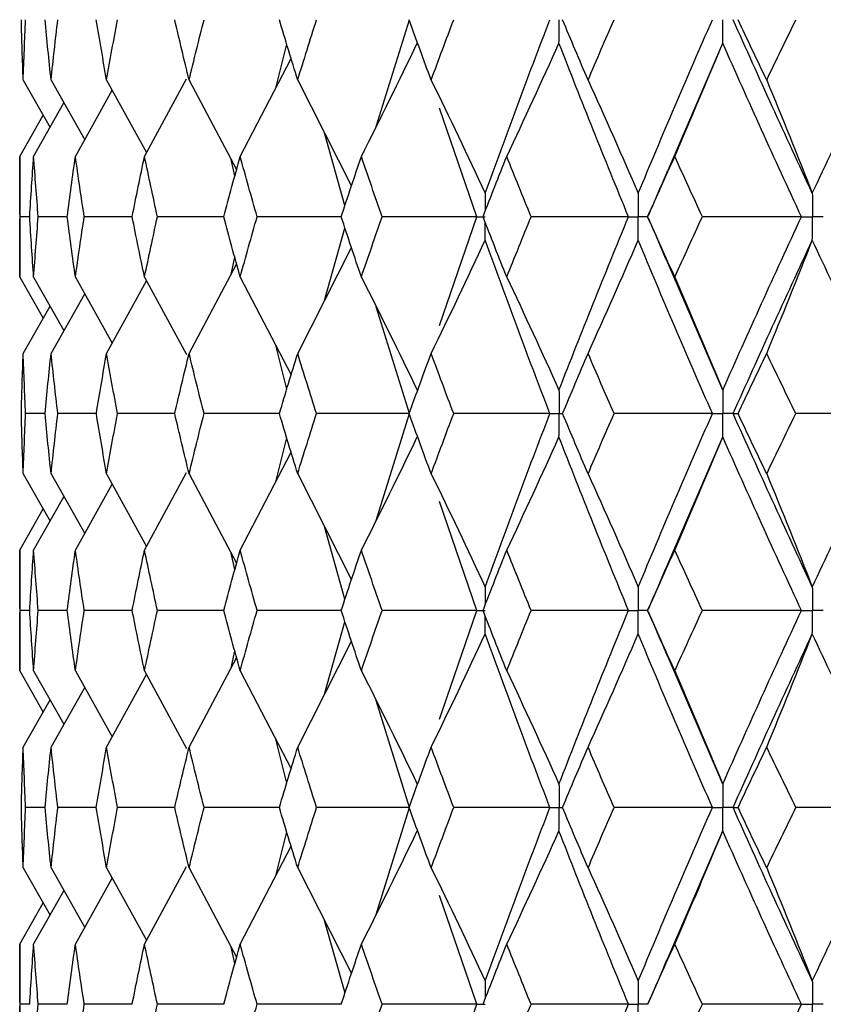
# Paper-space layout '_Left' of a CAD drawing. Header units: millimetres. Extents: x -310 to 25, y -1 to 320.
# Tile 25 of 51: x -19.75 to -13.53, y 40.03 to 47.65. Entities that reach past the tile are written whole.
import ezdxf

# ---------------------------------------------------------------- set-up
doc = ezdxf.new("R2010")
doc.units = ezdxf.units.MM

psp = doc.layouts.new('_Left')

# ---------------------------------------------------------------- linework, layer by layer
at = {"color": 7, "linetype": 'Continuous', "lineweight": 25}
for p, q in [((-16.99, 46.8232), (-16.7307, 47.6507)), ((-17.7671, 47.1212), (-17.6817, 47.4617)), ((-14.737, 46.4672), (-14.3057, 47.4693)), ((-18.0425, 46.5921), (-17.6479, 47.3501)), ((-19.7229, 47.1831), (-19.5145, 46.8168)), ((-19.5068, 47.1831), (-19.2467, 46.7208)), ((-19.077, 47.1831), (-18.7677, 46.621)), ((-18.7834, 46.5921), (-18.4579, 47.1927)), ((-18.4382, 47.1831), (-18.0699, 46.4908)), ((-17.5974, 47.1831), (-17.1807, 46.3624)), ((-19.3184, 46.5921), (-19.0333, 47.1036)), ((-19.6418, 46.5921), (-19.4072, 47.0061)), ((-19.75, 46.5921), (-19.5682, 46.9112)), ((-16.2095, 46.1244), (-16.4985, 46.9663)), ((-17.2309, 46.2122), (-17.3894, 46.7734)), ((-19.75, 46.5921), (-19.75, 45.6572)), ((-18.0834, 46.4411), (-18.1112, 46.5683)), ((-19.6724, 46.1245), (-19.7475, 46.1245)), ((-19.3818, 46.1245), (-19.6062, 46.1245)), ((-18.8788, 46.1245), (-19.2501, 46.1245)), ((-18.1691, 46.1245), (-18.6831, 46.1245)), ((-17.2602, 46.1244), (-17.9113, 46.1245)), ((-16.499, 45.282), (-16.2095, 46.1244)), ((-14.8864, 46.1245), (-14.8872, 46.1245)), ((-17.3897, 45.4751), (-17.2309, 46.0368)), ((-17.5974, 45.0662), (-17.1807, 45.8866)), ((-18.4382, 45.0662), (-18.0699, 45.7583)), ((-18.1113, 45.6805), (-18.0834, 45.8081)), ((-14.3057, 44.7811), (-14.738, 45.7845)), ((-19.75, 45.6572), (-19.568, 45.3383)), ((-19.6418, 45.6572), (-19.407, 45.2435)), ((-19.3184, 45.6572), (-19.0331, 45.146)), ((-19.077, 45.0662), (-18.7676, 45.6282)), ((-18.7834, 45.6572), (-18.4576, 45.0568)), ((-18.0425, 45.6572), (-17.6478, 44.8999)), ((-19.5068, 45.0662), (-19.2466, 45.5285)), ((-19.7229, 45.0662), (-19.5144, 45.4326)), ((-16.7308, 44.6), (-16.9901, 45.4267)), ((-17.6816, 44.7883), (-17.7672, 45.1289)), ((-19.5538, 44.6), (-19.7038, 44.6)), ((-19.1565, 44.6), (-19.4549, 44.6)), ((-18.5492, 44.6), (-18.9927, 44.6)), ((-17.7387, 44.6), (-18.3225, 44.6)), ((-16.9901, 43.7733), (-16.7308, 44.6)), ((-17.7672, 44.0711), (-17.6816, 44.4117)), ((-14.738, 43.4155), (-14.3057, 44.4189)), ((-18.0425, 43.5428), (-17.6478, 44.3001)), ((-19.7229, 44.1338), (-19.5144, 43.7674)), ((-19.5068, 44.1338), (-19.2466, 43.6715)), ((-19.077, 44.1338), (-18.7676, 43.5718)), ((-18.7834, 43.5428), (-18.4576, 44.1432)), ((-18.4382, 44.1338), (-18.0699, 43.4417)), ((-17.5974, 44.1338), (-17.1807, 43.3134)), ((-19.3184, 43.5428), (-19.0331, 44.054)), ((-19.6418, 43.5428), (-19.407, 43.9565)), ((-19.75, 43.5428), (-19.568, 43.8617)), ((-16.2095, 43.0756), (-16.499, 43.918)), ((-17.2309, 43.1632), (-17.3897, 43.7249)), ((-19.75, 43.5428), (-19.75, 42.6079)), ((-18.0834, 43.3919), (-18.1113, 43.5195)), ((-19.6724, 43.0755), (-19.7475, 43.0755)), ((-19.3817, 43.0755), (-19.6062, 43.0755)), ((-18.8786, 43.0755), (-19.2501, 43.0755)), ((-18.1686, 43.0755), (-18.6831, 43.0755)), ((-17.2595, 43.0755), (-17.9113, 43.0755)), ((-16.4985, 42.2337), (-16.2095, 43.0756)), ((-14.8864, 43.0755), (-14.8872, 43.0755)), ((-17.3894, 42.4266), (-17.2309, 42.9878)), ((-17.5974, 42.0169), (-17.1807, 42.8376)), ((-18.4382, 42.0169), (-18.0699, 42.7092)), ((-18.1112, 42.6317), (-18.0834, 42.7589)), ((-14.3057, 41.7307), (-14.737, 42.7328)), ((-19.75, 42.6079), (-19.5682, 42.2888)), ((-19.6418, 42.6079), (-19.4072, 42.1939)), ((-19.3184, 42.6079), (-19.0333, 42.0964)), ((-19.077, 42.0169), (-18.7677, 42.579)), ((-18.7834, 42.6079), (-18.4579, 42.0073)), ((-18.0425, 42.6079), (-17.6479, 41.8499)), ((-19.5068, 42.0169), (-19.2467, 42.4792)), ((-19.7229, 42.0169), (-19.5145, 42.3832)), ((-16.7307, 41.5493), (-16.99, 42.3768)), ((-17.6817, 41.7383), (-17.7671, 42.0788)), ((-19.5539, 41.5494), (-19.7038, 41.5494)), ((-19.1566, 41.5493), (-19.4548, 41.5494)), ((-18.5494, 41.5493), (-18.9926, 41.5494)), ((-17.7389, 41.5493), (-18.3223, 41.5494)), ((-16.9907, 40.7208), (-16.7307, 41.5493)), ((-17.7674, 41.0195), (-17.6817, 41.3606)), ((-14.7414, 40.3571), (-14.3057, 41.3679)), ((-18.0425, 40.4913), (-17.6479, 41.249)), ((-19.7229, 41.0824), (-19.5143, 40.7162)), ((-19.5068, 41.0824), (-19.2464, 40.6204)), ((-19.077, 41.0824), (-18.7674, 40.5207)), ((-18.7834, 40.4913), (-18.4577, 41.0919)), ((-18.4382, 41.0824), (-18.0698, 40.3908)), ((-17.5974, 41.0824), (-17.1806, 40.2626)), ((-19.3184, 40.4913), (-19.0332, 41.0028)), ((-19.6418, 40.4913), (-19.407, 40.9053)), ((-19.75, 40.4913), (-19.568, 40.8105)), ((-16.2096, 40.0253), (-16.4995, 40.8687)), ((-17.2308, 40.1125), (-17.3895, 40.6735)), ((-19.75, 40.4913), (-19.75, 39.5588)), ((-18.0833, 40.341), (-18.1112, 40.4686)), ((-19.6723, 40.0253), (-19.7475, 40.0252)), ((-19.3816, 40.0253), (-19.6062, 40.0252)), ((-18.8784, 40.0253), (-19.2502, 40.0252)), ((-18.1684, 40.0253), (-18.6832, 40.0252)), ((-17.2593, 40.0253), (-17.9115, 40.0252)), ((-16.4989, 39.1831), (-16.2096, 40.0253)), ((-14.8861, 40.0253), (-14.8869, 40.0252))]:
    psp.add_line(p, q, dxfattribs=at)
for points in [[(-19.7229, 47.1831), (-19.7285, 47.3389), (-19.7331, 47.4948), (-19.737, 47.6506)], [(-19.7229, 47.1831), (-19.7174, 47.3389), (-19.711, 47.4948), (-19.7038, 47.6506)], [(-19.5068, 47.1831), (-19.5234, 47.3389), (-19.539, 47.4948), (-19.5539, 47.6506)], [(-19.5068, 47.1831), (-19.4903, 47.3389), (-19.473, 47.4948), (-19.4548, 47.6506)], [(-19.077, 47.1831), (-19.1044, 47.3389), (-19.1309, 47.4948), (-19.1566, 47.6506)], [(-19.077, 47.1831), (-19.0497, 47.3389), (-19.0216, 47.4948), (-18.9926, 47.6506)], [(-18.4382, 47.1831), (-18.4761, 47.3389), (-18.5131, 47.4948), (-18.5494, 47.6506)], [(-18.4382, 47.1831), (-18.4004, 47.3389), (-18.3617, 47.4948), (-18.3223, 47.6506)], [(-17.5974, 47.1831), (-17.6453, 47.3389), (-17.6925, 47.4948), (-17.7389, 47.6506)], [(-17.5974, 47.1831), (-17.5494, 47.3389), (-17.5007, 47.4948), (-17.4513, 47.6506)], [(-16.5637, 47.1831), (-16.6213, 47.3389), (-16.6781, 47.4948), (-16.7341, 47.6506)], [(-16.5637, 47.1831), (-16.5062, 47.3389), (-16.448, 47.4948), (-16.3891, 47.6506)], [(-16.1446, 46.3059), (-15.9833, 46.7541), (-15.8163, 47.2026), (-15.6439, 47.6507)], [(-15.3486, 47.1831), (-15.4151, 47.3389), (-15.4809, 47.4948), (-15.546, 47.6506)], [(-15.3486, 47.1831), (-15.2822, 47.3389), (-15.2151, 47.4948), (-15.1473, 47.6506)], [(-14.9602, 46.3059), (-14.7739, 46.7541), (-14.5823, 47.2026), (-14.3856, 47.6507)], [(-13.6119, 46.3059), (-13.8213, 46.7541), (-14.0258, 47.2026), (-14.2252, 47.6507)], [(-13.9654, 47.1831), (-14.04, 47.3389), (-14.1141, 47.4948), (-14.1875, 47.6506)], [(-13.9654, 47.1831), (-13.8907, 47.3389), (-13.8154, 47.4948), (-13.7396, 47.6506)], [(-13.6119, 46.3059), (-13.4026, 46.7541), (-13.1884, 47.2026), (-12.9697, 47.6507)], [(-17.104, 46.5921), (-16.9569, 46.8826), (-16.8126, 47.175), (-16.6711, 47.4693)], [(-15.9781, 46.5921), (-15.8407, 46.8826), (-15.7059, 47.175), (-15.5737, 47.4693)], [(-15.0353, 46.1244), (-15.2202, 46.5726), (-15.3997, 47.0211), (-15.5737, 47.4693)], [(-14.6771, 46.5921), (-14.5509, 46.8826), (-14.4271, 47.175), (-14.3057, 47.4693)], [(-13.6964, 46.1244), (-13.9044, 46.5726), (-14.1076, 47.0211), (-14.3057, 47.4693)], [(-16.5637, 47.1831), (-16.4213, 46.8925), (-16.2815, 46.6002), (-16.1446, 46.3059)], [(-15.3486, 47.1831), (-15.2166, 46.8925), (-15.0871, 46.6002), (-14.9602, 46.3059)], [(-13.9654, 47.1831), (-13.8452, 46.8925), (-13.7274, 46.6002), (-13.6119, 46.3059)], [(-19.7475, 46.1245), (-19.7492, 46.2804), (-19.75, 46.4362), (-19.75, 46.5921)], [(-19.6724, 46.1245), (-19.663, 46.2804), (-19.6528, 46.4362), (-19.6418, 46.5921)], [(-19.6062, 46.1245), (-19.6189, 46.2804), (-19.6308, 46.4362), (-19.6418, 46.5921)], [(-19.3818, 46.1245), (-19.3615, 46.2804), (-19.3404, 46.4362), (-19.3184, 46.5921)], [(-19.2501, 46.1245), (-19.2737, 46.2804), (-19.2965, 46.4362), (-19.3184, 46.5921)], [(-18.8788, 46.1245), (-18.8478, 46.2804), (-18.816, 46.4362), (-18.7834, 46.5921)], [(-18.6831, 46.1245), (-18.7173, 46.2804), (-18.7507, 46.4362), (-18.7834, 46.5921)], [(-18.1691, 46.1245), (-18.1277, 46.2804), (-18.0855, 46.4362), (-18.0425, 46.5921)], [(-17.9113, 46.1245), (-17.9558, 46.2804), (-17.9996, 46.4362), (-18.0425, 46.5921)], [(-17.2602, 46.1245), (-17.2089, 46.2804), (-17.1568, 46.4362), (-17.104, 46.5921)], [(-16.9434, 46.1245), (-16.9977, 46.2804), (-17.0512, 46.4362), (-17.104, 46.5921)], [(-16.1622, 46.1245), (-16.1016, 46.2804), (-16.0402, 46.4362), (-15.9781, 46.5921)], [(-15.7898, 46.1245), (-15.8533, 46.2804), (-15.916, 46.4362), (-15.9781, 46.5921)], [(-14.8872, 46.1245), (-14.8178, 46.2804), (-14.7478, 46.4362), (-14.6771, 46.5921)], [(-14.4632, 46.1245), (-14.5351, 46.2804), (-14.6064, 46.4362), (-14.6771, 46.5921)], [(-19.75, 45.6572), (-19.75, 45.8129), (-19.7492, 45.9687), (-19.7475, 46.1245)], [(-19.6418, 45.6572), (-19.6528, 45.8129), (-19.663, 45.9687), (-19.6724, 46.1245)], [(-19.6418, 45.6572), (-19.6308, 45.8129), (-19.6189, 45.9687), (-19.6062, 46.1245)], [(-19.3184, 45.6572), (-19.3404, 45.8129), (-19.3615, 45.9687), (-19.3818, 46.1245)], [(-19.3184, 45.6572), (-19.2965, 45.8129), (-19.2737, 45.9687), (-19.2501, 46.1245)], [(-18.7834, 45.6572), (-18.816, 45.8129), (-18.8478, 45.9687), (-18.8788, 46.1245)], [(-18.7834, 45.6572), (-18.7507, 45.8129), (-18.7173, 45.9687), (-18.6831, 46.1245)], [(-18.0425, 45.6572), (-18.0855, 45.8129), (-18.1277, 45.9687), (-18.1691, 46.1245)], [(-18.0425, 45.6572), (-17.9996, 45.8129), (-17.9558, 45.9687), (-17.9113, 46.1245)], [(-17.104, 45.6572), (-17.1568, 45.8129), (-17.2089, 45.9687), (-17.2602, 46.1245)], [(-17.104, 45.6572), (-17.0512, 45.8129), (-16.9977, 45.9687), (-16.9434, 46.1245)], [(-16.2095, 46.1244), (-16.4548, 46.1244), (-16.6994, 46.1245), (-16.9434, 46.1245)], [(-15.9781, 45.6572), (-16.0401, 45.8129), (-16.1015, 45.9687), (-16.1622, 46.1245)], [(-15.9781, 45.6572), (-15.916, 45.8129), (-15.8533, 45.9687), (-15.7898, 46.1245)], [(-15.0353, 46.1244), (-15.2873, 46.1244), (-15.5388, 46.1245), (-15.7898, 46.1245)], [(-15.5737, 44.7811), (-15.3998, 45.2281), (-15.2203, 45.6761), (-15.0353, 46.1244)], [(-14.6771, 45.6572), (-14.7478, 45.8129), (-14.8178, 45.9687), (-14.8872, 46.1245)], [(-14.6771, 45.6572), (-14.6065, 45.8129), (-14.5352, 45.9687), (-14.4632, 46.1245)], [(-13.6964, 46.1244), (-13.9522, 46.1244), (-14.2079, 46.1245), (-14.4632, 46.1245)], [(-14.3057, 44.7811), (-14.1077, 45.2281), (-13.9045, 45.6761), (-13.6964, 46.1244)], [(-16.5637, 45.0662), (-16.4212, 45.3566), (-16.2815, 45.6489), (-16.1446, 45.943)], [(-15.6439, 44.6), (-15.8163, 45.0468), (-15.9833, 45.4947), (-16.1446, 45.943)], [(-15.3486, 45.0662), (-15.2166, 45.3566), (-15.0871, 45.6489), (-14.9602, 45.943)], [(-14.3856, 44.6), (-14.5822, 45.0468), (-14.7738, 45.4947), (-14.9602, 45.943)], [(-14.2251, 44.6), (-14.0258, 45.0468), (-13.8213, 45.4947), (-13.6119, 45.943)], [(-13.9654, 45.0662), (-13.8452, 45.3566), (-13.7274, 45.6489), (-13.6119, 45.943)], [(-12.9698, 44.6), (-13.1884, 45.0468), (-13.4025, 45.4947), (-13.6119, 45.943)], [(-17.104, 45.6572), (-16.9569, 45.3671), (-16.8126, 45.075), (-16.6711, 44.7811)], [(-15.9781, 45.6572), (-15.8407, 45.3671), (-15.7059, 45.075), (-15.5737, 44.7811)], [(-14.6771, 45.6572), (-14.5509, 45.3671), (-14.4271, 45.075), (-14.3057, 44.7811)], [(-19.737, 44.6), (-19.7331, 44.7553), (-19.7285, 44.9107), (-19.7229, 45.0662)], [(-19.7038, 44.6), (-19.7111, 44.7553), (-19.7174, 44.9107), (-19.7229, 45.0662)], [(-19.5538, 44.6), (-19.539, 44.7553), (-19.5233, 44.9107), (-19.5068, 45.0662)], [(-19.4549, 44.6), (-19.473, 44.7553), (-19.4903, 44.9107), (-19.5068, 45.0662)], [(-19.1565, 44.6), (-19.1308, 44.7553), (-19.1043, 44.9107), (-19.077, 45.0662)], [(-18.9927, 44.6), (-19.0216, 44.7553), (-19.0497, 44.9107), (-19.077, 45.0662)], [(-18.5492, 44.6), (-18.513, 44.7553), (-18.476, 44.9107), (-18.4382, 45.0662)], [(-18.3225, 44.6), (-18.3618, 44.7553), (-18.4004, 44.9107), (-18.4382, 45.0662)], [(-17.7387, 44.6), (-17.6924, 44.7553), (-17.6453, 44.9107), (-17.5974, 45.0662)], [(-17.4515, 44.6), (-17.5009, 44.7553), (-17.5495, 44.9107), (-17.5974, 45.0662)], [(-16.7339, 44.6), (-16.6779, 44.7553), (-16.6212, 44.9107), (-16.5637, 45.0662)], [(-16.3893, 44.6), (-16.4482, 44.7553), (-16.5063, 44.9107), (-16.5637, 45.0662)], [(-15.5457, 44.6), (-15.4807, 44.7553), (-15.415, 44.9107), (-15.3486, 45.0662)], [(-15.1476, 44.6), (-15.2152, 44.7553), (-15.2823, 44.9107), (-15.3486, 45.0662)], [(-14.1872, 44.6), (-14.1139, 44.7553), (-14.0399, 44.9107), (-13.9654, 45.0662)], [(-13.7399, 44.6), (-13.8156, 44.7553), (-13.8908, 44.9107), (-13.9654, 45.0662)], [(-19.7229, 44.1338), (-19.7285, 44.2893), (-19.7331, 44.4447), (-19.737, 44.6)], [(-19.7229, 44.1338), (-19.7174, 44.2893), (-19.7111, 44.4447), (-19.7038, 44.6)], [(-19.5068, 44.1338), (-19.5233, 44.2893), (-19.539, 44.4447), (-19.5538, 44.6)], [(-19.5068, 44.1338), (-19.4903, 44.2893), (-19.473, 44.4447), (-19.4549, 44.6)], [(-19.077, 44.1338), (-19.1043, 44.2893), (-19.1308, 44.4447), (-19.1565, 44.6)], [(-19.077, 44.1338), (-19.0497, 44.2893), (-19.0216, 44.4447), (-18.9927, 44.6)], [(-18.4382, 44.1338), (-18.476, 44.2893), (-18.513, 44.4447), (-18.5492, 44.6)], [(-18.4382, 44.1338), (-18.4004, 44.2893), (-18.3618, 44.4447), (-18.3225, 44.6)], [(-17.5974, 44.1338), (-17.6453, 44.2893), (-17.6924, 44.4447), (-17.7387, 44.6)], [(-17.5974, 44.1338), (-17.5495, 44.2893), (-17.5009, 44.4447), (-17.4515, 44.6)], [(-16.7308, 44.6), (-16.9718, 44.6), (-17.2121, 44.6), (-17.4515, 44.6)], [(-16.5637, 44.1338), (-16.6212, 44.2893), (-16.6779, 44.4447), (-16.7339, 44.6)], [(-16.5637, 44.1338), (-16.5063, 44.2893), (-16.4482, 44.4447), (-16.3893, 44.6)], [(-15.6439, 44.6), (-15.8929, 44.6), (-16.1414, 44.6), (-16.3893, 44.6)], [(-16.1446, 43.257), (-15.9833, 43.7053), (-15.8163, 44.1532), (-15.6439, 44.6)], [(-15.3486, 44.1338), (-15.415, 44.2893), (-15.4807, 44.4447), (-15.5457, 44.6)], [(-15.3486, 44.1338), (-15.2823, 44.2893), (-15.2152, 44.4447), (-15.1476, 44.6)], [(-14.3856, 44.6), (-14.64, 44.6), (-14.8939, 44.6), (-15.1476, 44.6)], [(-14.9602, 43.257), (-14.7738, 43.7053), (-14.5822, 44.1532), (-14.3856, 44.6)], [(-14.2251, 44.6), (-14.2147, 44.6), (-14.2021, 44.6), (-14.1872, 44.6)], [(-13.6119, 43.257), (-13.8213, 43.7053), (-14.0258, 44.1532), (-14.2251, 44.6)], [(-13.9654, 44.1338), (-14.0399, 44.2893), (-14.1139, 44.4447), (-14.1872, 44.6)], [(-13.9654, 44.1338), (-13.8908, 44.2893), (-13.8156, 44.4447), (-13.7399, 44.6)], [(-12.9698, 44.6), (-13.2266, 44.6), (-13.4833, 44.6), (-13.7399, 44.6)], [(-13.6119, 43.257), (-13.4025, 43.7053), (-13.1884, 44.1532), (-12.9698, 44.6)], [(-17.104, 43.5428), (-16.9569, 43.8329), (-16.8126, 44.125), (-16.6711, 44.4189)], [(-15.9781, 43.5428), (-15.8407, 43.8329), (-15.7059, 44.125), (-15.5737, 44.4189)], [(-15.0353, 43.0756), (-15.2203, 43.5239), (-15.3998, 43.9719), (-15.5737, 44.4189)], [(-14.6771, 43.5428), (-14.5509, 43.8329), (-14.4271, 44.125), (-14.3057, 44.4189)], [(-13.6964, 43.0756), (-13.9045, 43.5239), (-14.1077, 43.9719), (-14.3057, 44.4189)], [(-16.5637, 44.1338), (-16.4212, 43.8434), (-16.2815, 43.5511), (-16.1446, 43.257)], [(-15.3486, 44.1338), (-15.2166, 43.8434), (-15.0871, 43.5511), (-14.9602, 43.257)], [(-13.9654, 44.1338), (-13.8452, 43.8434), (-13.7274, 43.5511), (-13.6119, 43.257)], [(-19.7475, 43.0755), (-19.7492, 43.2313), (-19.75, 43.3871), (-19.75, 43.5428)], [(-19.6724, 43.0755), (-19.663, 43.2313), (-19.6528, 43.3871), (-19.6418, 43.5428)], [(-19.6062, 43.0755), (-19.6189, 43.2313), (-19.6308, 43.3871), (-19.6418, 43.5428)], [(-19.3818, 43.0755), (-19.3615, 43.2313), (-19.3404, 43.3871), (-19.3184, 43.5428)], [(-19.2501, 43.0755), (-19.2737, 43.2313), (-19.2965, 43.3871), (-19.3184, 43.5428)], [(-18.8788, 43.0755), (-18.8478, 43.2313), (-18.816, 43.3871), (-18.7834, 43.5428)], [(-18.6831, 43.0755), (-18.7173, 43.2313), (-18.7507, 43.3871), (-18.7834, 43.5428)], [(-18.1691, 43.0755), (-18.1277, 43.2313), (-18.0855, 43.3871), (-18.0425, 43.5428)], [(-17.9113, 43.0755), (-17.9558, 43.2313), (-17.9996, 43.3871), (-18.0425, 43.5428)], [(-17.2602, 43.0755), (-17.2089, 43.2313), (-17.1568, 43.3871), (-17.104, 43.5428)], [(-16.9434, 43.0755), (-16.9977, 43.2313), (-17.0512, 43.3871), (-17.104, 43.5428)], [(-16.1622, 43.0755), (-16.1015, 43.2313), (-16.0401, 43.3871), (-15.9781, 43.5428)], [(-15.7898, 43.0755), (-15.8533, 43.2313), (-15.916, 43.3871), (-15.9781, 43.5428)], [(-14.8872, 43.0755), (-14.8178, 43.2313), (-14.7478, 43.3871), (-14.6771, 43.5428)], [(-14.4632, 43.0755), (-14.5352, 43.2313), (-14.6065, 43.3871), (-14.6771, 43.5428)], [(-19.75, 42.6079), (-19.75, 42.7638), (-19.7492, 42.9196), (-19.7475, 43.0755)], [(-19.6418, 42.6079), (-19.6528, 42.7638), (-19.663, 42.9196), (-19.6724, 43.0755)], [(-19.6418, 42.6079), (-19.6308, 42.7638), (-19.6189, 42.9196), (-19.6062, 43.0755)], [(-19.3184, 42.6079), (-19.3404, 42.7638), (-19.3615, 42.9196), (-19.3818, 43.0755)], [(-19.3184, 42.6079), (-19.2965, 42.7638), (-19.2737, 42.9196), (-19.2501, 43.0755)], [(-18.7834, 42.6079), (-18.816, 42.7638), (-18.8478, 42.9196), (-18.8788, 43.0755)], [(-18.7834, 42.6079), (-18.7507, 42.7638), (-18.7173, 42.9196), (-18.6831, 43.0755)], [(-18.0425, 42.6079), (-18.0855, 42.7638), (-18.1277, 42.9196), (-18.1691, 43.0755)], [(-18.0425, 42.6079), (-17.9996, 42.7638), (-17.9558, 42.9196), (-17.9113, 43.0755)], [(-17.104, 42.6079), (-17.1568, 42.7638), (-17.2089, 42.9196), (-17.2602, 43.0755)], [(-17.104, 42.6079), (-17.0512, 42.7638), (-16.9977, 42.9196), (-16.9434, 43.0755)], [(-16.2095, 43.0756), (-16.4548, 43.0755), (-16.6994, 43.0755), (-16.9434, 43.0755)], [(-15.9781, 42.6079), (-16.0402, 42.7638), (-16.1016, 42.9196), (-16.1622, 43.0755)], [(-15.9781, 42.6079), (-15.916, 42.7638), (-15.8533, 42.9196), (-15.7898, 43.0755)], [(-15.0353, 43.0756), (-15.2873, 43.0755), (-15.5388, 43.0755), (-15.7898, 43.0755)], [(-15.5737, 41.7307), (-15.3997, 42.1789), (-15.2202, 42.6274), (-15.0353, 43.0756)], [(-14.6771, 42.6079), (-14.7478, 42.7638), (-14.8178, 42.9196), (-14.8872, 43.0755)], [(-14.6771, 42.6079), (-14.6064, 42.7638), (-14.5351, 42.9196), (-14.4632, 43.0755)], [(-13.6964, 43.0756), (-13.9522, 43.0755), (-14.2079, 43.0755), (-14.4632, 43.0755)], [(-14.3057, 41.7307), (-14.1076, 42.1789), (-13.9044, 42.6274), (-13.6964, 43.0756)], [(-16.5637, 42.0169), (-16.4213, 42.3075), (-16.2815, 42.5998), (-16.1446, 42.8941)], [(-15.6439, 41.5493), (-15.8163, 41.9974), (-15.9833, 42.4459), (-16.1446, 42.8941)], [(-15.3486, 42.0169), (-15.2166, 42.3075), (-15.0871, 42.5998), (-14.9602, 42.8941)], [(-14.3856, 41.5493), (-14.5823, 41.9974), (-14.7739, 42.4459), (-14.9602, 42.8941)], [(-14.2252, 41.5493), (-14.0258, 41.9974), (-13.8213, 42.4459), (-13.6119, 42.8941)], [(-13.9654, 42.0169), (-13.8452, 42.3075), (-13.7274, 42.5998), (-13.6119, 42.8941)], [(-12.9697, 41.5493), (-13.1884, 41.9974), (-13.4026, 42.4459), (-13.6119, 42.8941)], [(-17.104, 42.6079), (-16.9569, 42.3174), (-16.8126, 42.025), (-16.6711, 41.7307)], [(-15.9781, 42.6079), (-15.8407, 42.3174), (-15.7059, 42.025), (-15.5737, 41.7307)], [(-14.6771, 42.6079), (-14.5509, 42.3174), (-14.4271, 42.025), (-14.3057, 41.7307)], [(-19.737, 41.5494), (-19.7331, 41.7052), (-19.7285, 41.8611), (-19.7229, 42.0169)], [(-19.7038, 41.5494), (-19.711, 41.7052), (-19.7174, 41.8611), (-19.7229, 42.0169)], [(-19.5539, 41.5494), (-19.539, 41.7052), (-19.5234, 41.8611), (-19.5068, 42.0169)], [(-19.4548, 41.5494), (-19.473, 41.7052), (-19.4903, 41.8611), (-19.5068, 42.0169)], [(-19.1566, 41.5494), (-19.1309, 41.7052), (-19.1044, 41.8611), (-19.077, 42.0169)], [(-18.9926, 41.5494), (-19.0216, 41.7052), (-19.0497, 41.8611), (-19.077, 42.0169)], [(-18.5494, 41.5494), (-18.5131, 41.7052), (-18.4761, 41.8611), (-18.4382, 42.0169)], [(-18.3223, 41.5494), (-18.3617, 41.7052), (-18.4004, 41.8611), (-18.4382, 42.0169)], [(-17.7389, 41.5494), (-17.6925, 41.7052), (-17.6453, 41.8611), (-17.5974, 42.0169)], [(-17.4513, 41.5494), (-17.5007, 41.7052), (-17.5494, 41.8611), (-17.5974, 42.0169)], [(-16.7341, 41.5494), (-16.6781, 41.7052), (-16.6213, 41.8611), (-16.5637, 42.0169)], [(-16.3891, 41.5494), (-16.448, 41.7052), (-16.5062, 41.8611), (-16.5637, 42.0169)], [(-15.546, 41.5494), (-15.4809, 41.7052), (-15.4151, 41.8611), (-15.3486, 42.0169)], [(-15.1473, 41.5494), (-15.2151, 41.7052), (-15.2822, 41.8611), (-15.3486, 42.0169)], [(-14.1875, 41.5494), (-14.1141, 41.7052), (-14.04, 41.8611), (-13.9654, 42.0169)], [(-13.7396, 41.5494), (-13.8154, 41.7052), (-13.8907, 41.8611), (-13.9654, 42.0169)], [(-19.7229, 41.0824), (-19.7285, 41.2379), (-19.7331, 41.3936), (-19.737, 41.5494)], [(-19.7229, 41.0824), (-19.7174, 41.2379), (-19.711, 41.3936), (-19.7038, 41.5494)], [(-19.5068, 41.0824), (-19.5234, 41.2379), (-19.539, 41.3936), (-19.5539, 41.5494)], [(-19.5068, 41.0824), (-19.4903, 41.2379), (-19.473, 41.3936), (-19.4548, 41.5494)], [(-19.077, 41.0824), (-19.1044, 41.2379), (-19.1309, 41.3936), (-19.1566, 41.5494)], [(-19.077, 41.0824), (-19.0497, 41.2379), (-19.0216, 41.3936), (-18.9926, 41.5494)], [(-18.4382, 41.0824), (-18.476, 41.2379), (-18.5131, 41.3936), (-18.5494, 41.5494)], [(-18.4382, 41.0824), (-18.4004, 41.2379), (-18.3617, 41.3936), (-18.3223, 41.5494)], [(-17.5974, 41.0824), (-17.6453, 41.2379), (-17.6925, 41.3936), (-17.7389, 41.5494)], [(-17.5974, 41.0824), (-17.5495, 41.2379), (-17.5008, 41.3936), (-17.4513, 41.5494)], [(-16.7307, 41.5493), (-16.9717, 41.5493), (-17.2119, 41.5493), (-17.4513, 41.5494)], [(-16.5637, 41.0824), (-16.6212, 41.2379), (-16.678, 41.3936), (-16.7341, 41.5494)], [(-16.5637, 41.0824), (-16.5062, 41.2379), (-16.448, 41.3936), (-16.3891, 41.5494)], [(-15.6439, 41.5493), (-15.8928, 41.5493), (-16.1413, 41.5493), (-16.3891, 41.5494)], [(-16.1446, 40.2065), (-15.9834, 40.6535), (-15.8165, 41.101), (-15.6439, 41.5493)], [(-15.3486, 41.0824), (-15.4151, 41.2379), (-15.4809, 41.3936), (-15.546, 41.5494)], [(-15.3486, 41.0824), (-15.2822, 41.2379), (-15.2151, 41.3936), (-15.1473, 41.5494)], [(-14.3856, 41.5493), (-14.6398, 41.5493), (-14.8937, 41.5493), (-15.1473, 41.5494)], [(-14.9602, 40.2065), (-14.774, 40.6535), (-14.5824, 41.101), (-14.3856, 41.5493)], [(-14.2252, 41.5493), (-14.2148, 41.5493), (-14.2023, 41.5493), (-14.1875, 41.5494)], [(-13.6119, 40.2065), (-13.8212, 40.6535), (-14.0256, 41.101), (-14.2252, 41.5493)], [(-13.9654, 41.0824), (-14.04, 41.2379), (-14.1141, 41.3936), (-14.1875, 41.5494)], [(-13.9654, 41.0824), (-13.8907, 41.2379), (-13.8154, 41.3936), (-13.7396, 41.5494)], [(-12.9697, 41.5493), (-13.2264, 41.5493), (-13.4831, 41.5493), (-13.7396, 41.5494)], [(-13.6119, 40.2065), (-13.4027, 40.6535), (-13.1886, 41.101), (-12.9697, 41.5493)], [(-17.104, 40.4913), (-16.9568, 40.7816), (-16.8126, 41.0738), (-16.6711, 41.3679)], [(-15.9781, 40.4913), (-15.8406, 40.7816), (-15.7058, 41.0738), (-15.5737, 41.3679)], [(-15.0354, 40.0253), (-15.2202, 40.4724), (-15.3996, 40.9196), (-15.5737, 41.3679)], [(-14.6771, 40.4913), (-14.5508, 40.7816), (-14.427, 41.0738), (-14.3057, 41.3679)], [(-13.6965, 40.0253), (-13.9044, 40.4724), (-14.1075, 40.9196), (-14.3057, 41.3679)], [(-16.5637, 41.0824), (-16.4213, 40.7922), (-16.2816, 40.5003), (-16.1446, 40.2065)], [(-15.3486, 41.0824), (-15.2167, 40.7922), (-15.0872, 40.5003), (-14.9602, 40.2065)], [(-13.9654, 41.0824), (-13.8453, 40.7922), (-13.7274, 40.5003), (-13.6119, 40.2065)], [(-19.7475, 40.0252), (-19.7492, 40.1805), (-19.75, 40.3358), (-19.75, 40.4913)], [(-19.6724, 40.0252), (-19.663, 40.1805), (-19.6528, 40.3358), (-19.6418, 40.4913)], [(-19.6062, 40.0252), (-19.6189, 40.1805), (-19.6308, 40.3358), (-19.6418, 40.4913)], [(-19.3817, 40.0252), (-19.3614, 40.1805), (-19.3403, 40.3358), (-19.3184, 40.4913)], [(-19.2502, 40.0252), (-19.2737, 40.1805), (-19.2965, 40.3358), (-19.3184, 40.4913)], [(-18.8787, 40.0252), (-18.8477, 40.1805), (-18.816, 40.3358), (-18.7834, 40.4913)], [(-18.6832, 40.0252), (-18.7174, 40.1805), (-18.7508, 40.3358), (-18.7834, 40.4913)], [(-18.1689, 40.0252), (-18.1276, 40.1805), (-18.0854, 40.3358), (-18.0425, 40.4913)], [(-17.9115, 40.0252), (-17.9559, 40.1805), (-17.9996, 40.3358), (-18.0425, 40.4913)], [(-17.26, 40.0252), (-17.2087, 40.1805), (-17.1567, 40.3358), (-17.104, 40.4913)], [(-16.9436, 40.0252), (-16.9978, 40.1805), (-17.0513, 40.3358), (-17.104, 40.4913)], [(-16.162, 40.0252), (-16.1014, 40.1805), (-16.0401, 40.3358), (-15.9781, 40.4913)], [(-15.7901, 40.0252), (-15.8534, 40.1805), (-15.9161, 40.3358), (-15.9781, 40.4913)], [(-14.8869, 40.0252), (-14.8176, 40.1805), (-14.7477, 40.3358), (-14.6771, 40.4913)], [(-14.4635, 40.0252), (-14.5353, 40.1805), (-14.6065, 40.3358), (-14.6771, 40.4913)], [(-19.75, 39.5588), (-19.75, 39.7143), (-19.7492, 39.8698), (-19.7475, 40.0252)], [(-19.6418, 39.5588), (-19.6308, 39.7143), (-19.6189, 39.8698), (-19.6062, 40.0252)], [(-19.3184, 39.5588), (-19.2965, 39.7143), (-19.2737, 39.8698), (-19.2502, 40.0252)], [(-18.7834, 39.5588), (-18.7508, 39.7143), (-18.7174, 39.8698), (-18.6832, 40.0252)], [(-18.0425, 39.5588), (-17.9996, 39.7143), (-17.956, 39.8698), (-17.9115, 40.0252)], [(-17.104, 39.5588), (-17.0513, 39.7143), (-16.9978, 39.8698), (-16.9436, 40.0252)], [(-16.2096, 40.0253), (-16.4549, 40.0253), (-16.6996, 40.0253), (-16.9436, 40.0252)], [(-15.9781, 39.5588), (-15.9161, 39.7143), (-15.8534, 39.8698), (-15.7901, 40.0252)], [(-15.0354, 40.0253), (-15.2874, 40.0253), (-15.539, 40.0253), (-15.7901, 40.0252)], [(-15.5737, 38.6818), (-15.3997, 39.1302), (-15.2201, 39.5783), (-15.0354, 40.0253)], [(-14.6771, 39.5588), (-14.6065, 39.7143), (-14.5353, 39.8698), (-14.4635, 40.0252)], [(-13.6965, 40.0253), (-13.9524, 40.0253), (-14.2081, 40.0253), (-14.4635, 40.0252)], [(-14.3057, 38.6818), (-14.1075, 39.1302), (-13.9043, 39.5783), (-13.6965, 40.0253)]]:
    psp.add_open_spline(points, degree=3, dxfattribs=at)
for points, knots in [([(-15.5737, 47.4693), (-15.5736, 47.5182), (-15.5736, 47.5671), (-15.5736, 47.616), (-15.5736, 47.6276), (-15.5736, 47.6391), (-15.5736, 47.6507)], [0, 0, 0, 0, 0.0001467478, 0.0001467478, 0.0001467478, 0.0001814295, 0.0001814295, 0.0001814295, 0.0001814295]), ([(-14.3057, 47.4693), (-14.3056, 47.5182), (-14.3056, 47.5671), (-14.3055, 47.616), (-14.3055, 47.6276), (-14.3055, 47.6391), (-14.3055, 47.6507)], [0, 0, 0, 0, 0.0001467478, 0.0001467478, 0.0001467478, 0.0001814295, 0.0001814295, 0.0001814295, 0.0001814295]), ([(-14.7361, 46.4762), (-14.7714, 46.3935), (-14.8212, 46.2764), (-14.8727, 46.1594), (-14.8878, 46.1251)], [0, 0, 0, 0, 0.706229, 1, 1, 1, 1]), ([(-14.9602, 46.3059), (-14.9601, 46.257), (-14.9601, 46.2081), (-14.9601, 46.1591), (-14.9601, 46.1476), (-14.9601, 46.136), (-14.9601, 46.1244)], [0, 0, 0, 0, 0.0001467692, 0.0001467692, 0.0001467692, 0.0001814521, 0.0001814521, 0.0001814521, 0.0001814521]), ([(-13.6119, 46.3059), (-13.6119, 46.257), (-13.6118, 46.2081), (-13.6118, 46.1591), (-13.6118, 46.1476), (-13.6118, 46.136), (-13.6118, 46.1244)], [0, 0, 0, 0, 0.0001467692, 0.0001467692, 0.0001467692, 0.0001814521, 0.0001814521, 0.0001814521, 0.0001814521]), ([(-16.2095, 46.1244), (-16.1941, 46.1244), (-16.1787, 46.1244), (-16.1633, 46.1244), (-16.157, 46.1244), (-16.1507, 46.1244), (-16.1444, 46.1244)], [0, 0, 0, 0, 0.0000851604, 0.0000851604, 0.0000851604, 0.0001198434, 0.0001198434, 0.0001198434, 0.0001198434]), ([(-15.0353, 46.1244), (-15.0175, 46.1244), (-14.9997, 46.1244), (-14.9819, 46.1244), (-14.9746, 46.1244), (-14.9673, 46.1244), (-14.9601, 46.1244)], [0, 0, 0, 0, 0.0000851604, 0.0000851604, 0.0000851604, 0.0001198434, 0.0001198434, 0.0001198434, 0.0001198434]), ([(-14.9602, 45.943), (-14.9601, 45.9919), (-14.9601, 46.0408), (-14.9601, 46.0898), (-14.9601, 46.1013), (-14.9601, 46.1129), (-14.9601, 46.1244)], [0, 0, 0, 0, 0.0001467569, 0.0001467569, 0.0001467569, 0.0001814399, 0.0001814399, 0.0001814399, 0.0001814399]), ([(-14.8878, 46.1239), (-14.873, 46.0902), (-14.8219, 45.9741), (-14.7724, 45.858), (-14.7373, 45.7756)], [0, 0, 0, 0, 0.290342, 1, 1, 1, 1]), ([(-13.6964, 46.1244), (-13.6764, 46.1244), (-13.6564, 46.1244), (-13.6363, 46.1244), (-13.6282, 46.1244), (-13.62, 46.1244), (-13.6118, 46.1244)], [0, 0, 0, 0, 0.0000851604, 0.0000851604, 0.0000851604, 0.0001198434, 0.0001198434, 0.0001198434, 0.0001198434]), ([(-13.6119, 45.943), (-13.6119, 45.9919), (-13.6118, 46.0408), (-13.6118, 46.0898), (-13.6118, 46.1013), (-13.6118, 46.1129), (-13.6118, 46.1244)], [0, 0, 0, 0, 0.0001467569, 0.0001467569, 0.0001467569, 0.0001814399, 0.0001814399, 0.0001814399, 0.0001814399]), ([(-13.5269, 46.1244), (-13.5471, 46.1244), (-13.5672, 46.1244), (-13.5873, 46.1244), (-13.5955, 46.1244), (-13.6036, 46.1244), (-13.6118, 46.1244)], [0, 0, 0, 0, 0.0000851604, 0.0000851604, 0.0000851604, 0.0001198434, 0.0001198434, 0.0001198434, 0.0001198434]), ([(-15.5737, 44.7811), (-15.5736, 44.7323), (-15.5736, 44.6835), (-15.5736, 44.6347), (-15.5736, 44.6231), (-15.5736, 44.6116), (-15.5736, 44.6)], [0, 0, 0, 0, 0.0001464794, 0.0001464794, 0.0001464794, 0.000181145, 0.000181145, 0.000181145, 0.000181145]), ([(-14.3057, 44.7811), (-14.3056, 44.7323), (-14.3056, 44.6835), (-14.3055, 44.6347), (-14.3055, 44.6231), (-14.3055, 44.6116), (-14.3055, 44.6)], [0, 0, 0, 0, 0.0001464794, 0.0001464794, 0.0001464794, 0.000181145, 0.000181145, 0.000181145, 0.000181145]), ([(-15.6439, 44.6), (-15.6273, 44.6), (-15.6106, 44.6), (-15.5939, 44.6), (-15.5872, 44.6), (-15.5804, 44.6), (-15.5736, 44.6)], [0, 0, 0, 0, 0.000085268, 0.000085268, 0.000085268, 0.0001199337, 0.0001199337, 0.0001199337, 0.0001199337]), ([(-15.5737, 44.4189), (-15.5736, 44.4677), (-15.5736, 44.5165), (-15.5736, 44.5653), (-15.5736, 44.5769), (-15.5736, 44.5884), (-15.5736, 44.6)], [0, 0, 0, 0, 0.0001464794, 0.0001464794, 0.0001464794, 0.000181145, 0.000181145, 0.000181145, 0.000181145]), ([(-14.3856, 44.6), (-14.3667, 44.6), (-14.3477, 44.6), (-14.3287, 44.6), (-14.321, 44.6), (-14.3133, 44.6), (-14.3055, 44.6)], [0, 0, 0, 0, 0.000085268, 0.000085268, 0.000085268, 0.0001199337, 0.0001199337, 0.0001199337, 0.0001199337]), ([(-14.3057, 44.4189), (-14.3056, 44.4677), (-14.3056, 44.5165), (-14.3055, 44.5653), (-14.3055, 44.5769), (-14.3055, 44.5884), (-14.3055, 44.6)], [0, 0, 0, 0, 0.0001464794, 0.0001464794, 0.0001464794, 0.000181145, 0.000181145, 0.000181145, 0.000181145]), ([(-14.2251, 44.6), (-14.2442, 44.6), (-14.2633, 44.6), (-14.2823, 44.6), (-14.2901, 44.6), (-14.2978, 44.6), (-14.3055, 44.6)], [0, 0, 0, 0, 0.000085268, 0.000085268, 0.000085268, 0.0001199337, 0.0001199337, 0.0001199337, 0.0001199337]), ([(-14.7373, 43.4244), (-14.7724, 43.342), (-14.8219, 43.2259), (-14.873, 43.1098), (-14.8878, 43.0761)], [0, 0, 0, 0, 0.709659, 1, 1, 1, 1]), ([(-14.9602, 43.257), (-14.9601, 43.2081), (-14.9601, 43.1592), (-14.9601, 43.1102), (-14.9601, 43.0987), (-14.9601, 43.0871), (-14.9601, 43.0756)], [0, 0, 0, 0, 0.0001467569, 0.0001467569, 0.0001467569, 0.0001814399, 0.0001814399, 0.0001814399, 0.0001814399]), ([(-13.6119, 43.257), (-13.6119, 43.2081), (-13.6118, 43.1592), (-13.6118, 43.1102), (-13.6118, 43.0987), (-13.6118, 43.0871), (-13.6118, 43.0756)], [0, 0, 0, 0, 0.0001467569, 0.0001467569, 0.0001467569, 0.0001814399, 0.0001814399, 0.0001814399, 0.0001814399]), ([(-16.2095, 43.0756), (-16.1941, 43.0756), (-16.1787, 43.0756), (-16.1633, 43.0756), (-16.157, 43.0756), (-16.1507, 43.0756), (-16.1444, 43.0756)], [0, 0, 0, 0, 0.0000851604, 0.0000851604, 0.0000851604, 0.0001198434, 0.0001198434, 0.0001198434, 0.0001198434]), ([(-15.0353, 43.0756), (-15.0175, 43.0756), (-14.9997, 43.0756), (-14.9819, 43.0756), (-14.9746, 43.0756), (-14.9673, 43.0756), (-14.9601, 43.0756)], [0, 0, 0, 0, 0.0000851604, 0.0000851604, 0.0000851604, 0.0001198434, 0.0001198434, 0.0001198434, 0.0001198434]), ([(-14.9602, 42.8941), (-14.9601, 42.943), (-14.9601, 42.9919), (-14.9601, 43.0409), (-14.9601, 43.0524), (-14.9601, 43.064), (-14.9601, 43.0756)], [0, 0, 0, 0, 0.0001467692, 0.0001467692, 0.0001467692, 0.0001814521, 0.0001814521, 0.0001814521, 0.0001814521]), ([(-14.8878, 43.0749), (-14.8727, 43.0406), (-14.8212, 42.9236), (-14.7714, 42.8065), (-14.7361, 42.7238)], [0, 0, 0, 0, 0.293775, 1, 1, 1, 1]), ([(-13.6964, 43.0756), (-13.6764, 43.0756), (-13.6564, 43.0756), (-13.6363, 43.0756), (-13.6282, 43.0756), (-13.62, 43.0756), (-13.6118, 43.0756)], [0, 0, 0, 0, 0.0000851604, 0.0000851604, 0.0000851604, 0.0001198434, 0.0001198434, 0.0001198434, 0.0001198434]), ([(-13.6119, 42.8941), (-13.6119, 42.943), (-13.6118, 42.9919), (-13.6118, 43.0409), (-13.6118, 43.0524), (-13.6118, 43.064), (-13.6118, 43.0756)], [0, 0, 0, 0, 0.0001467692, 0.0001467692, 0.0001467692, 0.0001814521, 0.0001814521, 0.0001814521, 0.0001814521]), ([(-13.5269, 43.0756), (-13.5471, 43.0756), (-13.5672, 43.0756), (-13.5873, 43.0756), (-13.5955, 43.0756), (-13.6036, 43.0756), (-13.6118, 43.0756)], [0, 0, 0, 0, 0.0000851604, 0.0000851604, 0.0000851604, 0.0001198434, 0.0001198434, 0.0001198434, 0.0001198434]), ([(-15.5737, 41.7307), (-15.5736, 41.6818), (-15.5736, 41.6329), (-15.5736, 41.584), (-15.5736, 41.5724), (-15.5736, 41.5609), (-15.5736, 41.5493)], [0, 0, 0, 0, 0.0001467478, 0.0001467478, 0.0001467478, 0.0001814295, 0.0001814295, 0.0001814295, 0.0001814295]), ([(-14.3057, 41.7307), (-14.3056, 41.6818), (-14.3056, 41.6329), (-14.3055, 41.584), (-14.3055, 41.5724), (-14.3055, 41.5609), (-14.3055, 41.5493)], [0, 0, 0, 0, 0.0001467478, 0.0001467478, 0.0001467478, 0.0001814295, 0.0001814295, 0.0001814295, 0.0001814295]), ([(-15.6439, 41.5493), (-15.6273, 41.5493), (-15.6106, 41.5493), (-15.5939, 41.5493), (-15.5872, 41.5493), (-15.5804, 41.5493), (-15.5736, 41.5493)], [0, 0, 0, 0, 0.0000851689, 0.0000851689, 0.0000851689, 0.0001198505, 0.0001198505, 0.0001198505, 0.0001198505]), ([(-15.5737, 41.3679), (-15.5736, 41.4168), (-15.5736, 41.4657), (-15.5736, 41.5146), (-15.5736, 41.5262), (-15.5736, 41.5378), (-15.5736, 41.5493)], [0, 0, 0, 0, 0.0001467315, 0.0001467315, 0.0001467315, 0.0001814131, 0.0001814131, 0.0001814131, 0.0001814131]), ([(-14.3856, 41.5493), (-14.3667, 41.5493), (-14.3477, 41.5493), (-14.3287, 41.5493), (-14.321, 41.5493), (-14.3133, 41.5493), (-14.3055, 41.5493)], [0, 0, 0, 0, 0.0000851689, 0.0000851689, 0.0000851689, 0.0001198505, 0.0001198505, 0.0001198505, 0.0001198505]), ([(-14.3057, 41.3679), (-14.3056, 41.4168), (-14.3056, 41.4657), (-14.3055, 41.5146), (-14.3055, 41.5262), (-14.3055, 41.5378), (-14.3055, 41.5493)], [0, 0, 0, 0, 0.0001467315, 0.0001467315, 0.0001467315, 0.0001814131, 0.0001814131, 0.0001814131, 0.0001814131]), ([(-14.2252, 41.5493), (-14.2443, 41.5493), (-14.2633, 41.5493), (-14.2823, 41.5493), (-14.2901, 41.5493), (-14.2978, 41.5493), (-14.3055, 41.5493)], [0, 0, 0, 0, 0.0000851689, 0.0000851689, 0.0000851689, 0.0001198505, 0.0001198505, 0.0001198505, 0.0001198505]), ([(-14.7404, 40.3659), (-14.7758, 40.2831), (-14.8242, 40.1697), (-14.8741, 40.0564), (-14.8875, 40.0259)], [0, 0, 0, 0, 0.730523, 1, 1, 1, 1]), ([(-14.9602, 40.2065), (-14.9601, 40.1577), (-14.9601, 40.1089), (-14.9601, 40.06), (-14.9601, 40.0485), (-14.9601, 40.0369), (-14.9601, 40.0253)], [0, 0, 0, 0, 0.000146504, 0.000146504, 0.000146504, 0.0001811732, 0.0001811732, 0.0001811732, 0.0001811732]), ([(-13.6119, 40.2065), (-13.6119, 40.1577), (-13.6118, 40.1089), (-13.6118, 40.06), (-13.6118, 40.0485), (-13.6118, 40.0369), (-13.6118, 40.0253)], [0, 0, 0, 0, 0.000146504, 0.000146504, 0.000146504, 0.0001811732, 0.0001811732, 0.0001811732, 0.0001811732]), ([(-16.2096, 40.0253), (-16.1942, 40.0253), (-16.1787, 40.0253), (-16.1633, 40.0253), (-16.157, 40.0253), (-16.1507, 40.0253), (-16.1444, 40.0253)], [0, 0, 0, 0, 0.0000852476, 0.0000852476, 0.0000852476, 0.0001199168, 0.0001199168, 0.0001199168, 0.0001199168]), ([(-15.0354, 40.0253), (-15.0176, 40.0253), (-14.9997, 40.0253), (-14.9819, 40.0253), (-14.9746, 40.0253), (-14.9673, 40.0253), (-14.9601, 40.0253)], [0, 0, 0, 0, 0.0000852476, 0.0000852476, 0.0000852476, 0.0001199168, 0.0001199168, 0.0001199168, 0.0001199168]), ([(-14.9602, 39.8441), (-14.9601, 39.893), (-14.9601, 39.9418), (-14.9601, 39.9907), (-14.9601, 40.0022), (-14.9601, 40.0138), (-14.9601, 40.0253)], [0, 0, 0, 0, 0.0001465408, 0.0001465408, 0.0001465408, 0.0001812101, 0.0001812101, 0.0001812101, 0.0001812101]), ([(-13.6965, 40.0253), (-13.6764, 40.0253), (-13.6564, 40.0253), (-13.6363, 40.0253), (-13.6281, 40.0253), (-13.62, 40.0253), (-13.6118, 40.0253)], [0, 0, 0, 0, 0.0000852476, 0.0000852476, 0.0000852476, 0.0001199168, 0.0001199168, 0.0001199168, 0.0001199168]), ([(-13.6119, 39.8441), (-13.6119, 39.893), (-13.6118, 39.9418), (-13.6118, 39.9907), (-13.6118, 40.0022), (-13.6118, 40.0138), (-13.6118, 40.0253)], [0, 0, 0, 0, 0.0001465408, 0.0001465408, 0.0001465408, 0.0001812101, 0.0001812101, 0.0001812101, 0.0001812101]), ([(-13.5269, 40.0253), (-13.547, 40.0253), (-13.5672, 40.0253), (-13.5873, 40.0253), (-13.5955, 40.0253), (-13.6036, 40.0253), (-13.6118, 40.0253)], [0, 0, 0, 0, 0.0000852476, 0.0000852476, 0.0000852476, 0.0001199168, 0.0001199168, 0.0001199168, 0.0001199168])]:
    psp.add_open_spline(points, degree=3, knots=knots, dxfattribs=at)
at = {"color": 8, "linetype": 'Continuous', "lineweight": 25}
for points in [[(-16.1446, 46.3059), (-16.1445, 46.2605), (-16.1444, 46.2151), (-16.1444, 46.1697)], [(-16.1446, 45.943), (-16.1445, 45.9884), (-16.1444, 46.0339), (-16.1444, 46.0793)], [(-16.1446, 43.257), (-16.1445, 43.2116), (-16.1444, 43.1661), (-16.1444, 43.1207)], [(-16.1446, 42.8941), (-16.1445, 42.9395), (-16.1444, 42.9849), (-16.1444, 43.0303)], [(-16.1446, 40.2065), (-16.1445, 40.1609), (-16.1444, 40.1153), (-16.1444, 40.0698)]]:
    psp.add_open_spline(points, degree=3, dxfattribs=at)
for points, knots in [([(-14.8877, 46.1244), (-14.9046, 46.1244), (-14.9214, 46.1244), (-14.9382, 46.1244), (-14.9455, 46.1244), (-14.9528, 46.1244), (-14.9601, 46.1244)], [0.0000050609, 0.0000050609, 0.0000050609, 0.0000050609, 0.0000851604, 0.0000851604, 0.0000851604, 0.0001198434, 0.0001198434, 0.0001198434, 0.0001198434]), ([(-15.5736, 44.6), (-15.5668, 44.6), (-15.5575, 44.6), (-15.5482, 44.6), (-15.5457, 44.6)], [0, 0, 0, 0, 0.732862, 1, 1, 1, 1]), ([(-14.8877, 43.0756), (-14.9046, 43.0756), (-14.9214, 43.0756), (-14.9382, 43.0756), (-14.9455, 43.0756), (-14.9528, 43.0756), (-14.9601, 43.0756)], [0.0000050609, 0.0000050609, 0.0000050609, 0.0000050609, 0.0000851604, 0.0000851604, 0.0000851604, 0.0001198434, 0.0001198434, 0.0001198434, 0.0001198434]), ([(-15.5736, 41.5493), (-15.5668, 41.5493), (-15.5576, 41.5493), (-15.5484, 41.5493), (-15.546, 41.5493)], [0, 0, 0, 0, 0.739601, 1, 1, 1, 1]), ([(-14.8875, 40.0253), (-14.9044, 40.0253), (-14.9213, 40.0253), (-14.9382, 40.0253), (-14.9455, 40.0253), (-14.9528, 40.0253), (-14.9601, 40.0253)], [0.000004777, 0.000004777, 0.000004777, 0.000004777, 0.0000852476, 0.0000852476, 0.0000852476, 0.0001199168, 0.0001199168, 0.0001199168, 0.0001199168])]:
    psp.add_open_spline(points, degree=3, knots=knots, dxfattribs=at)

doc.saveas('drawing.dxf')
